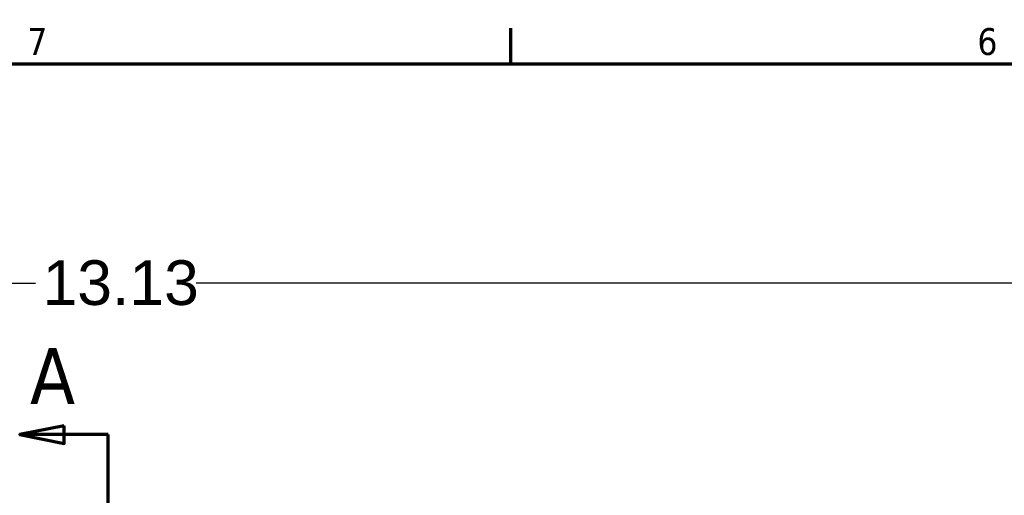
# Model space of a CAD drawing. Header units: inches. Extents: x 0.2 to 50.9, y 0.9 to 32.1.
# Tile 16 of 95: x 9.5 to 16.1, y 28.6 to 31.8. Entities that reach past the tile are written whole.
import ezdxf

# ---------------------------------------------------------------- set-up
doc = ezdxf.new("R2010")
doc.units = ezdxf.units.IN
doc.header["$LTSCALE"] = 1.5
doc.header["$MEASUREMENT"] = 0
doc.linetypes.add('DOUBLE_DASH_CHAIN', pattern=[1.2403, 0.6614, -0.0827, 0.1654, -0.0827, 0.1654, -0.0827])
for name, color, linetype, lineweight in [('Border (ANSI)', 7, 'Continuous', 70), ('Dimension (ANSI)', 7, 'Continuous', 25), ('Section Line (ANSI)', 7, 'DOUBLE_DASH_CHAIN', 70)]:
    doc.layers.add(name, color=color, linetype=linetype, lineweight=lineweight)
doc.styles.add('Note Text (ANSI)', font='tahoma.ttf')
doc.styles.get("Standard").update_dxf_attribs({"font": 'arial.ttf'})
doc.styles.add('Text Style93', font='tahoma.ttf')
doc.dimstyles.new('Default (ANSI)', dxfattribs={"dimscale": 1.5, "dimtxt": 0.2, "dimasz": 0.098425, "dimexe": 0.125, "dimexo": 0.0625, "dimgap": 0.031496, "dimtad": 0, "dimtih": 1, "dimtoh": 1, "dimrnd": 1e-08, "dimzin": 0, "dimdsep": 46, "dimtxsty": 'Standard', "dimcen": 0.09, "dimdle": 0.393701, "dimclrd": 256, "dimclre": 256, "dimclrt": 7, "dimadec": 0, "dimazin": 1, "dimtfac": 0.6, "dimtofl": 0, "dimtmove": 0, "dimatfit": 3, "dimfxl": 1, "dimtolj": 1, "dimtzin": 4, "dimlwd": -1, "dimlwe": -1, "dimarcsym": 0})

# ---------------------------------------------------------------- blocks, each defined once
blk = doc.blocks.new('Borders Default Border')
at = {"layer": 'Border (ANSI)'}
blk.add_line((8.5, 21), (8.5, 21.16), dxfattribs=at)
at = {"layer": 'Border (ANSI)', "flags": 128}
blk.add_lwpolyline([(0.5, 1), (0.5, 21), (33.5, 21), (33.5, 1), (0.5, 1)], dxfattribs=at)
at = {"layer": 'Border (ANSI)', "char_height": 0.12, "attachment_point": 7, "style": 'Note Text (ANSI)'}
for s, insert in [('7', (6.3378, 21.04)), ('6', (10.5867, 21.0375))]:
    blk.add_mtext(s, dxfattribs=dict(at, insert=insert))
blk = doc.blocks.new('*D46')
at = {"layer": 'Defpoints', "color": 0, "transparency": 16777216}
for p in [(16.6116, 30.0285), (3.4856, 22.955), (16.6116, 22.955)]:
    blk.add_point(p, dxfattribs=at)
at = {"layer": 'Dimension (ANSI)', "transparency": 16777216}
for p, q in [((3.4856, 23.0488), (3.4856, 30.216)), ((16.6116, 23.0488), (16.6116, 30.216)), ((3.6332, 30.0285), (9.5621, 30.0285)), ((16.4639, 30.0285), (10.6407, 30.0285))]:
    blk.add_line(p, q, dxfattribs=at)
for points in [[(3.6332, 30.0531), (3.6332, 30.0039), (3.4856, 30.0285)], [(16.4639, 30.0531), (16.4639, 30.0039), (16.6116, 30.0285)]]:
    blk.add_solid(points, dxfattribs=at)
at = {"layer": 'Dimension (ANSI)', "color": 7, "transparency": 16777216, "insert": (9.6093, 30.1818), "char_height": 0.3, "attachment_point": 1}
blk.add_mtext('\\A1;13.13', dxfattribs=at)
blk = doc.blocks.new('2dTransSection0')
at = {"layer": 'Section Line (ANSI)', "linetype": 'Continuous'}
for p, q in [((6.5022, 19.3806), (6.3053, 19.3412)), ((6.5022, 19.3019), (6.5022, 19.3806)), ((6.5022, 19.3412), (6.3053, 19.3412)), ((6.3053, 19.3412), (6.5022, 19.3019)), ((6.699, 19.3412), (6.5022, 19.3412)), ((6.699, 18.9861), (6.699, 19.3412))]:
    blk.add_line(p, q, dxfattribs=at)
at = {"layer": 'Section Line (ANSI)', "linetype": 'DOUBLE_DASH_CHAIN', "ltscale": 0.543447}
blk.add_line((6.699, 10.8976), (6.699, 19.3412), dxfattribs=at)
at = {"layer": 'Section Line (ANSI)', "linetype": 'Continuous', "flags": 128}
blk.add_lwpolyline([(6.5022, 19.3806), (6.3053, 19.3412), (6.5022, 19.3019), (6.5022, 19.3806)], dxfattribs=at)
at = {"layer": 'Section Line (ANSI)'}
blk.add_solid([(6.5022, 19.3806), (6.3053, 19.3412), (6.5022, 19.3019), (6.5022, 19.3806)], dxfattribs=at)
at = {"layer": 'Section Line (ANSI)', "insert": (6.3502, 19.479), "char_height": 0.25, "attachment_point": 7, "style": 'Text Style93'}
blk.add_mtext('A', dxfattribs=at)

msp = doc.modelspace()

# ---------------------------------------------------------------- block references
at = {"xscale": 1.5, "yscale": 1.5, "zscale": 1.5}
msp.add_blockref('Borders Default Border', (0, 0), dxfattribs=at)
at = {"layer": 'Section Line (ANSI)', "xscale": 1.5, "yscale": 1.5, "zscale": 1.5}
msp.add_blockref('2dTransSection0', (0, 0), dxfattribs=at)

# ---------------------------------------------------------------- dimensions: what is measured, and where the dimension line sits
at = {"layer": 'Dimension (ANSI)'}
dim = msp.add_linear_dim(base=(16.6116, 30.0285), p1=(3.4856, 22.955), p2=(16.6116, 22.955), angle=180, dimstyle='Default (ANSI)', override={"dimgap": 0.031496, "dimtih": 0, "dimtoh": 0, "dimdec": 2, "dimtol": 0, "dimlim": 0, "dimtp": 0, "dimtm": 0, "dimtdec": 2, "dimatfit": 1}, dxfattribs=at)
dim.commit()
dim.dimension.update_dxf_attribs({"geometry": '*D46', "text_midpoint": (10.1014, 30.0285), "dimtype": 160})

doc.saveas('drawing.dxf')
